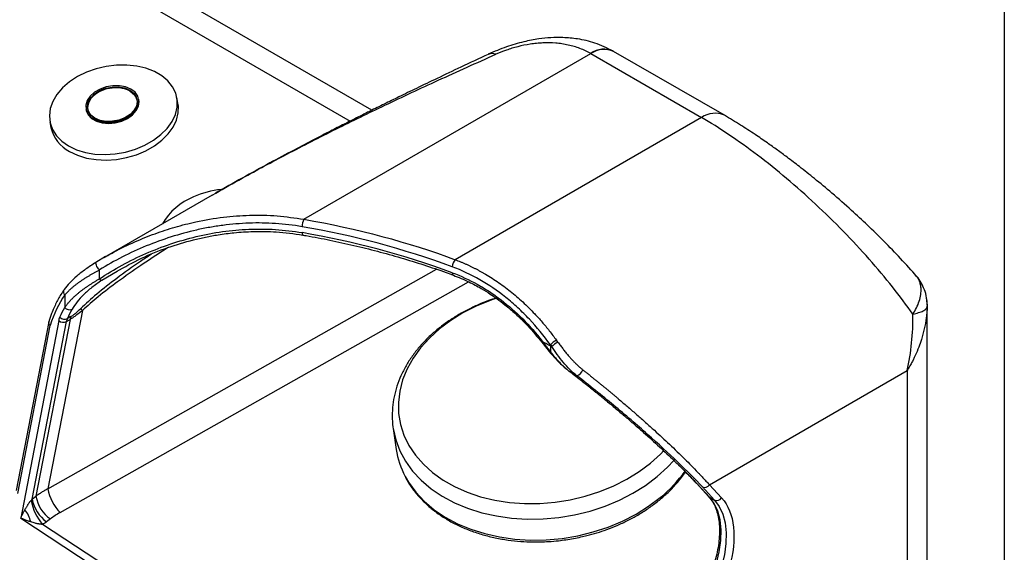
# Model space of a CAD drawing. Header units: millimetres. Extents: x 32 to 1494, y 32 to 1048.
# Tile 26 of 27: x 1149 to 1365, y 767 to 884. Entities that reach past the tile are written whole.
import ezdxf

# ---------------------------------------------------------------- set-up
doc = ezdxf.new("R2010")
doc.units = ezdxf.units.MM
doc.header["$LTSCALE"] = 5
doc.layers.add('TEXT', color=140, linetype='Continuous', lineweight=25)

msp = doc.modelspace()

# ---------------------------------------------------------------- linework, layer by layer
for p, q in [((1226.398144, 864.36281), (1097.941987, 938.518971)), ((1091.555643, 937.06477), (1221.63169, 861.973466)), ((1211.431285, 840.412689), (1274.44843, 876.791712)), ((1274.44843, 876.791712), (1274.469981, 876.779299)), ((1274.469981, 876.779299), (1298.779896, 862.745484)), ((1303.779489, 863.240565), (1279.469575, 877.27438)), ((1173.241339, 868.624446), (1174.323951, 867.654362)), ((1183.815695, 865.919519), (1183.579947, 867.144588)), ((1175.221475, 866.657087), (1175.19374, 866.801213)), ((1163.60634, 864.571378), (1163.634075, 864.427252)), ((1298.779896, 862.745484), (1244.698013, 831.524678)), ((1155.691629, 861.777866), (1155.927376, 860.552797)), ((1191.327067, 845.713193), (1167.58847, 832.009193)), ((1191.339037, 845.691941), (1192.098136, 846.123498)), ((1167.929552, 832.204869), (1165.81189, 830.916076)), ((1167.606441, 831.97787), (1167.924642, 832.159917)), ((1155.265657, 781.206393), (1240.559215, 829.428174)), ((1166.554342, 827.315612), (1166.554342, 829.267172)), ((1167.13339, 826.995233), (1170.450239, 829.021463)), ((1157.928182, 775.990438), (1247.603426, 826.689461)), ((1345.981001, 827.831116), (1345.870944, 827.951019)), ((1158.96849, 823.774294), (1158.96849, 821.031099)), ((1348.179507, 822.826283), (1348.215243, 822.404031)), ((1348.214496, 821.658941), (1348.279969, 821.35815)), ((1348.215243, 822.404031), (1348.318891, 821.179341)), ((1348.289673, 821.637966), (1348.231473, 822.831345)), ((1162.819438, 820.351606), (1155.265657, 781.206393)), ((1348.334446, 760.625195), (1348.334446, 821.35995)), ((1155.441859, 817.885257), (1148.297496, 780.861731)), ((1157.651945, 818.13495), (1149.284374, 774.772508)), ((1151.803237, 778.934017), (1159.332444, 817.951885)), ((1160.12511, 818.409481), (1152.62958, 779.566139)), ((1159.332444, 817.951885), (1160.12511, 818.409481)), ((1160.317947, 819.037437), (1159.525282, 818.579841)), ((1148.627231, 780.144519), (1155.757191, 817.093406)), ((1263.698777, 813.391077), (1265.62061, 811.026518)), ((1265.574423, 812.851437), (1265.574423, 812.604101)), ((1265.574423, 812.851437), (1265.880464, 812.427427)), ((1265.880464, 812.427427), (1265.574423, 812.604101)), ((1271.424894, 806.019667), (1269.782682, 806.967696)), ((1300.49218, 782.086519), (1343.941048, 807.169016)), ((1343.941048, 807.169016), (1343.941048, 754.502134)), ((1231.061722, 794.452568), (1231.735493, 789.846834)), ((1297.634841, 782.410895), (1297.597288, 782.454254)), ((1297.634841, 782.410895), (1300.330333, 779.521638)), ((1297.817208, 782.266215), (1300.512699, 779.376958)), ((1298.948579, 781.613088), (1301.64407, 778.723831)), ((1303.187672, 779.197262), (1300.49218, 782.086519)), ((1151.803237, 778.934017), (1152.62958, 779.566139)), ((1300.318875, 779.503768), (1300.404678, 779.400356)), ((1300.512699, 779.376958), (1301.64407, 778.723831)), ((1149.284374, 774.772508), (1176.463708, 756.884864)), ((1155.802491, 774.591021), (1154.976147, 773.9589)), ((1177.192334, 758.194334), (1154.090587, 773.398379))]:
    msp.add_line(p, q)
at = {"flags": 128}
for points in [[(1159.789859, 856.50335), (1161.528038, 855.676579), (1163.476203, 855.077326), (1165.583898, 854.72111), (1167.796534, 854.617159), (1170.056807, 854.768164), (1172.306175, 855.170214), (1174.486382, 855.812896), (1176.54096, 856.679566), (1178.416699, 857.747776), (1180.065016, 858.989861), (1181.443222, 860.373652), (1182.515622, 861.863309), (1183.254441, 863.420251), (1183.640543, 865.004153), (1183.66393, 866.573994), (1183.323996, 868.089115), (1182.629544, 869.510276), (1181.59856, 870.800669), (1180.257747, 871.926874), (1178.641831, 872.859723), (1176.792663, 873.575054), (1174.758136, 874.054343), (1172.590942, 874.285175), (1170.347212, 874.261572), (1168.085056, 873.984145), (1165.863063, 873.460079), (1163.738782, 872.702948), (1161.767231, 871.732361), (1159.99947, 870.573455), (1158.481286, 869.256245), (1157.251997, 867.814847), (1156.343441, 866.286593), (1155.779151, 864.711062), (1155.57374, 863.12906), (1155.732529, 861.581561), (1156.251405, 860.108644), (1157.116929, 858.748456), (1158.306685, 857.536226), (1159.789859, 856.50335)], [(1173.490954, 868.992737), (1172.324914, 869.487805), (1170.975093, 869.74401), (1169.526306, 869.745254), (1168.069584, 869.491458), (1166.696461, 868.99857), (1165.493213, 868.29756), (1164.535446, 867.432475), (1163.883339, 866.45767), (1163.577866, 865.434397), (1163.638222, 864.426952), (1164.060615, 863.498636), (1164.818503, 862.707779), (1165.864266, 862.104073), (1167.132194, 861.725451), (1168.54262, 861.595704), (1170.006921, 861.722983), (1171.433089, 862.099292), (1172.731513, 862.700986), (1173.820608, 863.490257), (1174.631943, 864.417514), (1175.114539, 865.424493), (1175.238071, 866.447922), (1174.994778, 867.423495), (1174.399947, 868.289914), (1173.490954, 868.992737)], [(1173.213604, 868.768572), (1174.09023, 868.082465), (1174.647227, 867.233064), (1174.846637, 866.278253), (1174.674871, 865.283101), (1174.143633, 864.315426), (1173.289127, 863.441173), (1172.169587, 862.719922), (1170.861307, 862.200825), (1169.453443, 861.919256), (1168.041941, 861.894405), (1166.72299, 862.127965), (1165.586476, 862.604019), (1164.709851, 863.290126), (1164.152853, 864.139527), (1163.953443, 865.094338), (1164.12521, 866.08949), (1164.656447, 867.057165), (1165.510953, 867.931418), (1166.630493, 868.652669), (1167.938774, 869.171767), (1169.346637, 869.453335), (1170.75814, 869.478186), (1172.07709, 869.244626), (1173.213604, 868.768572)], [(1173.241339, 868.624446), (1172.104825, 869.1005), (1170.785875, 869.33406), (1169.374372, 869.309209), (1167.966509, 869.027641), (1166.658228, 868.508543), (1165.538688, 867.787292), (1164.684182, 866.91304), (1164.152945, 865.945365), (1163.981178, 864.950213), (1164.026868, 864.50284)], [(1160.025607, 855.278281), (1161.763785, 854.45151), (1163.71195, 853.852257), (1165.819645, 853.496041), (1168.032282, 853.39209), (1170.292554, 853.543095), (1172.541923, 853.945145), (1174.722129, 854.587827), (1176.776708, 855.454497), (1178.652447, 856.522707), (1180.300764, 857.764793), (1181.67897, 859.148583), (1182.75137, 860.63824), (1183.490188, 862.195182), (1183.876291, 863.779084), (1183.899678, 865.348925), (1183.815695, 865.919519)], [(1163.634075, 864.427252), (1163.665957, 864.282827), (1164.08835, 863.354511), (1164.846238, 862.563654), (1165.892001, 861.959947), (1167.159929, 861.581326), (1168.570355, 861.451578), (1170.034656, 861.578857), (1171.460824, 861.955166), (1172.759248, 862.55686), (1173.848343, 863.346132), (1174.659678, 864.273388), (1175.142274, 865.280367), (1175.265806, 866.303796), (1175.221475, 866.657087)], [(1166.554342, 829.267172), (1166.367324, 829.497313), (1166.189249, 829.760419), (1166.032831, 830.037704), (1165.90924, 830.309369), (1165.827299, 830.556018), (1165.79286, 830.760038), (1165.808382, 830.906862), (1165.872756, 830.986006)], [(1253.766325, 823.062247), (1252.327478, 822.567385), (1249.273389, 821.316594), (1246.384817, 819.849602), (1243.693408, 818.182483), (1241.228651, 816.3335), (1239.01755, 814.322913), (1237.084329, 812.17275), (1235.450171, 809.906568), (1234.132978, 807.549195), (1233.147183, 805.126461), (1232.503586, 802.664909), (1232.209239, 800.191507), (1232.267366, 797.733356), (1232.67733, 795.317388), (1233.434641, 792.970071), (1234.531, 790.717124), (1235.954395, 788.583231), (1237.689232, 786.591771), (1239.716504, 784.764562), (1242.013999, 783.121625), (1244.556545, 781.680959), (1247.316286, 780.458349), (1250.262985, 779.467189), (1253.364358, 778.71834), (1256.586426, 778.220006), (1259.893886, 777.977646), (1263.250502, 777.993916), (1266.619498, 778.268638), (1269.963962, 778.798802), (1273.247252, 779.578599), (1276.433395, 780.599486), (1279.487483, 781.850277), (1282.376055, 783.317268), (1285.067464, 784.984388), (1287.532221, 786.83337), (1287.532221, 786.83337)], [(1263.711471, 813.380621), (1263.694244, 813.398966), (1263.69676, 813.45136), (1263.736113, 813.530229), (1263.81077, 813.632504)], [(1231.061722, 794.452568), (1231.068646, 794.405673), (1231.112111, 794.128943)], [(1231.112111, 794.128943), (1231.619709, 791.930219), (1232.52147, 789.53367), (1233.76437, 787.241432), (1235.335235, 785.077803), (1237.217411, 783.065716), (1239.390949, 781.226503), (1241.832807, 779.579657), (1244.517102, 778.142637), (1247.41538, 776.930674), (1250.496917, 775.956617), (1253.72905, 775.23079), (1257.077516, 774.760887), (1260.50682, 774.55189), (1263.980613, 774.606014), (1267.462069, 774.922685), (1270.914286, 775.498546), (1274.300668, 776.327493), (1277.58532, 777.400739), (1280.733422, 778.706907), (1283.711605, 780.232153), (1286.4883, 781.960306), (1289.034071, 783.87305)], [(1287.532221, 786.83337), (1289.743323, 788.843957), (1290.478353, 789.609497)], [(1289.034071, 783.87305), (1291.321934, 785.950107), (1292.721416, 787.449268)], [(1233.692904, 783.919871), (1234.438141, 782.635698), (1236.009005, 780.472069), (1237.891181, 778.459983), (1240.064719, 776.620769), (1242.506578, 774.973923), (1245.190873, 773.536903), (1248.08915, 772.32494), (1251.170688, 771.350883), (1254.40282, 770.625056), (1257.751286, 770.155154), (1261.180591, 769.946156), (1264.654383, 770.00028), (1268.13584, 770.316951), (1271.588056, 770.892812), (1274.974439, 771.721759), (1278.25909, 772.795005), (1281.407193, 774.101174), (1284.385376, 775.626419), (1287.16207, 777.354572), (1289.707841, 779.267316)], [(1297.817208, 782.266215), (1297.665024, 782.380288), (1297.634841, 782.410895)], [(1291.701641, 748.909788), (1293.632743, 750.637581), (1295.469496, 752.619763), (1297.175064, 754.816583), (1298.715242, 757.183984), (1300.059142, 759.674488), (1301.179813, 762.23815), (1302.054781, 764.823555), (1302.666497, 767.378854), (1303.002694, 769.852802), (1303.056631, 772.195783), (1302.827224, 774.36081), (1302.319075, 776.304464), (1301.542375, 777.987766), (1300.512699, 779.376958)], [(1301.64407, 778.723831), (1302.673745, 777.33464), (1303.450446, 775.651338), (1303.958595, 773.707684), (1304.188001, 771.542656), (1304.134065, 769.199675), (1303.797868, 766.725728), (1303.186151, 764.170429), (1302.311184, 761.585023), (1301.190513, 759.021362), (1299.846612, 756.530857), (1298.306434, 754.163456), (1296.600867, 751.966636), (1294.764114, 749.984454), (1292.833012, 748.256661)], [(1300.512699, 779.376958), (1300.360515, 779.491031), (1300.333828, 779.517916)]]:
    msp.add_lwpolyline(points, dxfattribs=at)
for centre, radius, start, end in [((1277.347151, 873.01818), 4.758374, 63.93642895, 127.530459), ((1252.789754, 874.529265), 2.2697, 68.66553113, 112.43892957), ((1277.401798, 872.664065), 5.052792, 65.84324207, 125.46721638), ((1171.865321, 865.917152), 3.036917, 12.63604708, 63.05744565), ((1301.710811, 858.6327), 5.050273, 65.7501301, 125.47500789), ((1163.639868, 862.31591), 7.911453, 192.87681831, 242.81667442), ((1192.351614, 832.462352), 13.82076, 111.67477647, 149.83957984), ((1195.580953, 826.499552), 20.570191, 96.39509398, 113.9000836), ((1215.194749, 838.758231), 4.111069, 156.26921608, 179.83887585), ((1211.65891, 837.339099), 0.588476, 167.81307396, 222.06837602), ((1179.563754, 654.701502), 186.747536, 69.79998578, 80.28289098), ((1179.563754, 653.395037), 186.747536, 69.79998578, 80.28289098), ((1246.365537, 829.913589), 2.318673, 135.9861433, 178.78521614), ((1244.561919, 828.559278), 0.523598, 169.32361797, 239.4584498), ((1167.149973, 827.708676), 0.713636, 213.42129872, 268.66849481), ((1159.657052, 824.449661), 0.964488, 148.65249016, 224.44572095), ((1160.021839, 821.873401), 1.348709, 218.64726964, 294.22840035), ((1179.061931, 809.938102), 21.362592, 149.9253574, 156.13852861), ((1149.567213, 807.26316), 18.626027, 44.64375562, 46.41136128), ((1158.637902, 819.380977), 1.588929, 231.64613151, 295.91985645), ((1158.936265, 819.863505), 1.412351, 222.26490062, 294.64829805), ((1162.188126, 817.418526), 2.905063, 156.43710074, 169.42068558), ((1162.980791, 817.876122), 2.905063, 156.43710074, 169.42068558), ((1270.17687, 808.206241), 6.539141, 120.01599981, 134.73513713), ((1270.692482, 807.420442), 6.944453, 120.00925722, 133.86248097), ((1198.959261, 764.495764), 83.99034, 35.63816848, 36.00366185), ((1273.6963, 812.567897), 8.121957, 179.74460535, 190.13879548), ((1265.834995, 810.956741), 0.225438, 126.41350841, 161.97582834), ((1269.786837, 807.035612), 0.068043, 182.25533573, 266.49872738), ((1270.265603, 808.445061), 2.688214, 295.54689179, 335.67428482), ((1249.772456, 792.516933), 18.233526, 188.42061491, 208.13154603), ((1270.987158, 802.246213), 29.639394, 309.16936789, 324.64952546), ((1165.076991, 782.927134), 9.961086, 189.94753937, 224.13724875), ((1299.445645, 782.745564), 1.236761, 246.30237288, 327.7997368), ((1162.278961, 780.549195), 10.87123, 189.97602822, 221.13034607), ((1159.268612, 780.195774), 7.571252, 189.59315965, 235.46270674), ((1160.094955, 780.827895), 7.571252, 189.59315965, 235.46270674), ((1302.141137, 779.856307), 1.236761, 246.30237288, 327.7997368), ((1144.783559, 772.377227), 6.885541, 13.16477402, 37.94160787)]:
    msp.add_arc(centre, radius, start, end)
for points, knots in [([(1279.439458, 877.29172), (1278.098436, 877.957956), (1275.628043, 879.185279), (1271.798463, 880.049159), (1268.546969, 880.352861), (1265.691981, 880.310231), (1262.832809, 880.020851), (1259.539805, 879.387229), (1256.47949, 878.476378), (1253.879142, 877.50274), (1252.59462, 876.927714), (1251.933143, 876.631599)], [0, 0, 0, 0, 0.1634122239, 0.3010334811, 0.4149180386, 0.5053083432, 0.5962408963, 0.7104119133, 0.8463321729, 0.9208671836, 1, 1, 1, 1]), ([(1274.44843, 876.791712), (1274.075777, 877.006041), (1273.689138, 877.208172), (1272.891437, 877.584921), (1272.484814, 877.757517), (1271.242012, 878.2297), (1270.383113, 878.483907), (1269.046971, 878.776867), (1268.591471, 878.860019), (1267.674365, 878.994975), (1267.213977, 879.046778), (1265.826906, 879.157814), (1264.894384, 879.172896), (1263.481151, 879.113187), (1263.006593, 879.079259), (1262.071419, 878.986678), (1261.608473, 878.927996), (1260.232788, 878.718141), (1259.333128, 878.533361), (1258.008246, 878.198161), (1257.572832, 878.077132), (1256.727196, 877.822493), (1256.314912, 877.688372), (1255.107974, 877.26842), (1254.343079, 876.965201), (1253.615497, 876.643429)], [0, 0, 0, 0, 0.0625, 0.0625, 0.125, 0.125, 0.25, 0.25, 0.3125, 0.3125, 0.375, 0.375, 0.5, 0.5, 0.5625, 0.5625, 0.625, 0.625, 0.75, 0.75, 0.8125, 0.8125, 0.875, 0.875, 1, 1, 1, 1]), ([(1251.923369, 876.627099), (1249.928775, 875.695822), (1246.190233, 873.950296), (1240.935666, 871.453189), (1236.39413, 869.269539), (1232.534644, 867.392288), (1229.14735, 865.728347), (1226.317999, 864.32553), (1224.017204, 863.175483), (1222.11949, 862.221196), (1219.93624, 861.116953), (1217.096921, 859.668931), (1213.411284, 857.766405), (1208.985445, 855.449192), (1203.737412, 852.646242), (1198.006091, 849.518459), (1194.036795, 847.254887), (1192.086934, 846.142939)], [0, 0, 0, 0, 0.1004492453, 0.188275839, 0.2640685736, 0.3283840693, 0.3817320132, 0.4336731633, 0.4698995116, 0.4966846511, 0.528324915, 0.5787484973, 0.6382053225, 0.7116632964, 0.8003415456, 0.9019205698, 1, 1, 1, 1]), ([(1192.098136, 846.123498), (1194.040348, 847.237815), (1199.225505, 850.212727), (1208.037285, 854.901571), (1218.476094, 860.234783), (1229.556787, 865.631437), (1241.262979, 871.12377), (1249.38919, 874.754925), (1253.615497, 876.643429)], [0, 0, 0, 0, 0.0953737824, 0.2546210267, 0.4301543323, 0.6042326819, 0.7941680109, 1, 1, 1, 1]), ([(1164.033493, 865.342444), (1164.045468, 865.473234), (1164.080896, 865.860167), (1164.479721, 866.720241), (1165.439912, 867.841325), (1166.901553, 868.688104), (1168.25841, 869.134478), (1169.3747, 869.336661), (1170.489036, 869.375277), (1171.870298, 869.236777), (1172.701201, 868.865681), (1173.241339, 868.624446)], [0, 0, 0, 0, 0.0458935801, 0.1357733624, 0.3027376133, 0.4697018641, 0.5595816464, 0.6513688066, 0.7431559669, 0.8330357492, 1, 1, 1, 1]), ([(1174.790636, 866.636713), (1174.827284, 866.470403), (1174.919302, 866.05282), (1174.802959, 865.352557), (1174.392818, 864.365155), (1173.409864, 863.242656), (1171.954774, 862.396284), (1170.596984, 861.949852), (1169.480893, 861.747682), (1168.366504, 861.709062), (1166.985258, 861.847563), (1166.154351, 862.218659), (1165.614211, 862.459894)], [0, 0, 0, 0, 0.0548967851, 0.1378386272, 0.2190569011, 0.3699311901, 0.520805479, 0.6020237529, 0.684965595, 0.7679074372, 0.849125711, 1, 1, 1, 1]), ([(1165.614211, 862.459894), (1165.181022, 862.784317), (1164.514639, 863.283383), (1164.106313, 864.068677), (1164.059058, 864.449403), (1164.042817, 864.580255)], [0, 0, 0, 0, 0.5493841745, 0.8451273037, 1, 1, 1, 1]), ([(1345.169253, 819.563914), (1343.81313, 821.510893), (1342.321495, 823.510942), (1339.107237, 827.563509), (1337.384665, 829.61596), (1333.754949, 833.718013), (1331.847849, 835.767565), (1327.900444, 839.808612), (1325.860185, 841.800058), (1321.701416, 845.671252), (1319.582955, 847.550953), (1315.32484, 851.148021), (1313.185237, 852.865345), (1308.942472, 856.091398), (1306.83936, 857.600088), (1302.726226, 860.36823), (1300.716264, 861.627643), (1298.779896, 862.745484)], [0, 0, 0, 0, 0.125, 0.125, 0.25, 0.25, 0.375, 0.375, 0.5, 0.5, 0.625, 0.625, 0.75, 0.75, 0.875, 0.875, 1, 1, 1, 1]), ([(1346.003333, 827.850855), (1344.849237, 829.158583), (1342.634108, 831.66859), (1338.95936, 835.466761), (1335.344731, 839.0016), (1331.529597, 842.540621), (1327.62809, 845.975022), (1323.773121, 849.19108), (1320.470171, 851.819755), (1317.749889, 853.897281), (1315.403136, 855.628064), (1313.053509, 857.304932), (1310.346243, 859.159127), (1307.153643, 861.24089), (1304.965138, 862.537961), (1303.786792, 863.236337)], [0, 0, 0, 0, 0.1098630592, 0.2108671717, 0.3030817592, 0.3866950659, 0.4852210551, 0.56959597, 0.6404509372, 0.6983054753, 0.7436258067, 0.7904224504, 0.8487417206, 0.9185587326, 1, 1, 1, 1]), ([(1167.924642, 832.159917), (1168.551694, 832.526012), (1170.622519, 833.735034), (1174.248465, 835.44947), (1178.711223, 837.265701), (1183.186874, 838.731857), (1188.191375, 840.010222), (1193.648597, 840.942182), (1199.636767, 841.386643), (1205.539197, 841.292574), (1209.498157, 840.701369), (1211.431285, 840.412689)], [0, 0, 0, 0, 0.0486180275, 0.1605599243, 0.2673238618, 0.3698020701, 0.4739167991, 0.6107010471, 0.7369918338, 0.871575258, 1, 1, 1, 1]), ([(1211.083696, 838.769792), (1209.130407, 839.111042), (1207.184177, 839.339841), (1203.30328, 839.594917), (1201.368596, 839.621112), (1197.509206, 839.48532), (1195.584504, 839.323292), (1192.704462, 838.945442), (1191.745623, 838.796982), (1189.830296, 838.455614), (1188.872288, 838.26236), (1184.105371, 837.189519), (1180.421889, 836.008293), (1175.078837, 833.806175), (1173.328546, 832.999719), (1169.891921, 831.242763), (1168.205525, 830.2923), (1166.554342, 829.267172)], [0, 0, 0, 0, 0.125, 0.125, 0.25, 0.25, 0.375, 0.375, 0.4375, 0.4375, 0.5, 0.5, 0.75, 0.75, 0.875, 0.875, 1, 1, 1, 1]), ([(1166.554342, 827.315612), (1168.170609, 828.392865), (1169.845888, 829.401641), (1173.263065, 831.260289), (1175.006847, 832.111963), (1180.337121, 834.436687), (1184.020901, 835.682548), (1189.7492, 837.047835), (1191.669569, 837.412353), (1195.517624, 837.954185), (1197.447607, 838.132059), (1201.32008, 838.293156), (1203.262563, 838.276426), (1207.161727, 838.033135), (1209.118426, 837.80667), (1211.083696, 837.463327)], [0, 0, 0, 0, 0.125, 0.125, 0.25, 0.25, 0.5, 0.5, 0.625, 0.625, 0.75, 0.75, 0.875, 0.875, 1, 1, 1, 1]), ([(1170.28176, 828.944978), (1172.101562, 829.946473), (1175.714593, 831.934839), (1181.442327, 834.226296), (1186.186852, 835.661686), (1189.892259, 836.512725), (1192.860971, 837.057835), (1196.355805, 837.515685), (1200.613586, 837.784545), (1205.672333, 837.730606), (1209.28447, 837.219049), (1211.225411, 836.944169)], [0, 0, 0, 0, 0.14963158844, 0.29707823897, 0.43458874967, 0.49901966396, 0.56481183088, 0.64694186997, 0.74647628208, 0.86377190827, 1, 1, 1, 1]), ([(1211.221049, 836.936702), (1211.467307, 836.89632), (1213.481747, 836.565987), (1217.224143, 835.819759), (1222.448505, 834.684704), (1227.630079, 833.39494), (1232.756834, 831.970825), (1237.793428, 830.399279), (1241.6367, 829.106476), (1243.749566, 828.297372), (1244.263836, 828.100437)], [0, 0, 0, 0, 0.021007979, 0.1718499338, 0.3247092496, 0.4791692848, 0.6349105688, 0.7916846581, 0.9492962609, 1, 1, 1, 1]), ([(1177.91714, 832.69412), (1177.132893, 832.18057), (1174.581517, 830.509846), (1170.579691, 827.612447), (1166.138091, 824.179549), (1163.585085, 821.8342), (1162.40941, 820.754152)], [0, 0, 0, 0, 0.1455444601, 0.4734971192, 0.7575420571, 1, 1, 1, 1]), ([(1181.770707, 834.240076), (1181.696973, 834.194751), (1179.641768, 832.931392), (1175.888008, 830.439685), (1170.787684, 826.872601), (1166.467853, 823.596371), (1163.96493, 821.370364), (1162.819438, 820.351606)], [0, 0, 0, 0, 0.01130498, 0.3151098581, 0.58003279, 0.807797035, 1, 1, 1, 1]), ([(1165.81189, 830.916076), (1165.022724, 830.413066), (1163.442319, 829.405725), (1161.549263, 827.924759), (1159.984573, 826.44821), (1159.217231, 825.450533), (1158.833416, 824.951508)], [0, 0, 0, 0, 0.2508114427, 0.5022816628, 0.7510479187, 1, 1, 1, 1]), ([(1244.698013, 831.524678), (1244.892115, 831.450623), (1245.280078, 831.302604), (1245.859111, 831.068989), (1246.435431, 830.827138), (1247.008773, 830.576267), (1247.579096, 830.316662), (1248.146299, 830.048324), (1248.710295, 829.771334), (1249.270996, 829.485751), (1249.828312, 829.191643), (1250.382162, 828.889074), (1251.757933, 828.111656), (1253.927013, 826.750199), (1256.791906, 824.631396), (1259.548138, 822.260931), (1261.573043, 820.254483), (1262.963399, 818.746716), (1263.767046, 817.836813), (1264.564834, 816.894008), (1265.355357, 815.917781), (1266.139382, 814.909776), (1266.649134, 814.217065), (1266.905718, 813.86839)], [0, 0, 0, 0, 0.0228476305, 0.0456669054, 0.0684584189, 0.0912227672, 0.1139605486, 0.1366723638, 0.1593588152, 0.1820205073, 0.2046580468, 0.2272720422, 0.2498631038, 0.3741039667, 0.4993039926, 0.6231091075, 0.7497662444, 0.7900506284, 0.8309006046, 0.8723184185, 0.9143062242, 0.9568660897, 1, 1, 1, 1]), ([(1166.554342, 829.267172), (1166.461279, 829.216324), (1166.27429, 829.114158), (1165.996386, 828.960707), (1165.719038, 828.806193), (1165.442722, 828.650615), (1165.167574, 828.493924), (1164.893819, 828.336078), (1164.621654, 828.17703), (1164.351275, 828.01673), (1164.082877, 827.855127), (1163.816648, 827.692165), (1163.552773, 827.527785), (1163.291433, 827.361928), (1163.032802, 827.194531), (1162.777054, 827.025528), (1162.524354, 826.854851), (1162.274864, 826.682431), (1161.940675, 826.445846), (1161.529469, 826.143227), (1161.053164, 825.772313), (1160.59498, 825.392736), (1160.155722, 825.003728), (1159.736915, 824.604399), (1159.336785, 824.19423), (1159.092134, 823.915275), (1158.96849, 823.774294)], [0, 0, 0, 0, 0.0271130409, 0.0544777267, 0.0821028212, 0.1099968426, 0.1381680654, 0.1666245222, 0.1953740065, 0.2244240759, 0.2537820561, 0.2834550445, 0.3134499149, 0.3437733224, 0.374431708, 0.4054313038, 0.4367781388, 0.4684780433, 0.5005366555, 0.5673785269, 0.6356584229, 0.705418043, 0.7766964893, 0.8495304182, 0.9239541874, 1, 1, 1, 1]), ([(1265.574423, 812.851437), (1264.134127, 814.844137), (1262.601063, 816.70957), (1260.153407, 819.314333), (1259.312764, 820.150251), (1258.012832, 821.354259), (1257.573021, 821.747276), (1256.680027, 822.516347), (1256.225971, 822.893058), (1253.939484, 824.71902), (1252.049213, 826.005187), (1248.14367, 828.239466), (1246.128366, 829.18757), (1244.047385, 829.962746)], [0, 0, 0, 0, 0.25, 0.25, 0.375, 0.375, 0.4375, 0.4375, 0.5, 0.5, 0.75, 0.75, 1, 1, 1, 1]), ([(1244.047385, 828.65628), (1245.926405, 827.956336), (1247.756828, 827.109341), (1250.431884, 825.619393), (1251.311795, 825.086057), (1253.048273, 823.944852), (1253.906542, 823.335363), (1256.410159, 821.421562), (1257.996465, 820.025262), (1261.016459, 817.002139), (1262.450149, 815.375273), (1263.81077, 813.632504)], [0, 0, 0, 0, 0.25, 0.25, 0.375, 0.375, 0.5, 0.5, 0.75, 0.75, 1, 1, 1, 1]), ([(1244.279951, 828.113543), (1245.430177, 827.648884), (1247.504069, 826.811089), (1250.192216, 825.359074), (1252.215864, 824.104652), (1253.948734, 822.907826), (1255.801735, 821.502006), (1258.099223, 819.533702), (1260.856956, 816.836253), (1262.692567, 814.610918), (1263.698777, 813.391077)], [0, 0, 0, 0, 0.1582050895, 0.2852486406, 0.3818838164, 0.4528395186, 0.543311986, 0.6642359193, 0.8159473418, 1, 1, 1, 1]), ([(1158.96849, 821.031099), (1159.036396, 821.127719), (1159.171438, 821.319863), (1159.385749, 821.603907), (1159.607236, 821.883037), (1159.836777, 822.157278), (1160.074103, 822.42689), (1160.319225, 822.692077), (1160.572064, 822.953064), (1160.83254, 823.21007), (1161.100552, 823.463321), (1161.375984, 823.713043), (1161.658701, 823.959465), (1162.002423, 824.248065), (1162.412196, 824.576836), (1162.894294, 824.943898), (1163.388851, 825.302701), (1163.894738, 825.653839), (1164.410776, 825.997893), (1164.935583, 826.3354), (1165.468112, 826.666896), (1166.005715, 826.992773), (1166.372602, 827.208667), (1166.554342, 827.315612)], [0, 0, 0, 0, 0.04420636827, 0.08791182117, 0.13112364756, 0.17384938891, 0.21609684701, 0.25787409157, 0.29918946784, 0.34005160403, 0.38046941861, 0.42045212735, 0.46000925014, 0.49915061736, 0.55972123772, 0.61894493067, 0.6768668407, 0.7335352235, 0.78900160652, 0.84332093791, 0.89655171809, 0.94875610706, 1, 1, 1, 1]), ([(1167.13339, 826.995233), (1166.320528, 826.459087), (1165.587543, 825.938179), (1164.581762, 825.152602), (1164.261697, 824.889629), (1163.653921, 824.362077), (1163.369229, 824.100205), (1162.564915, 823.315357), (1162.0947, 822.792947), (1161.25959, 821.732281), (1160.894576, 821.193389), (1160.575315, 820.64349)], [0, 0, 0, 0, 0.25, 0.25, 0.375, 0.375, 0.5, 0.5, 0.75, 0.75, 1, 1, 1, 1]), ([(1345.169253, 819.563914), (1345.450558, 820.018211), (1346.027323, 820.949665), (1346.616681, 822.406152), (1346.965987, 823.876358), (1347.010687, 825.16914), (1346.843545, 826.194039), (1346.556548, 826.969687), (1346.28931, 827.51423), (1346.047255, 827.763019), (1345.981001, 827.831116)], [0, 0, 0, 0, 0.14928588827, 0.30608425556, 0.46832371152, 0.63342718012, 0.75721603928, 0.85761927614, 0.96102821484, 1, 1, 1, 1]), ([(1348.24308, 822.406369), (1348.227538, 822.66132), (1348.17472, 823.527715), (1347.756963, 824.911179), (1347.013875, 826.465421), (1346.374148, 827.478335), (1345.934841, 827.920076), (1345.887729, 827.96745)], [0, 0, 0, 0, 0.1245437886, 0.423233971, 0.6959756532, 0.9673957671, 1, 1, 1, 1]), ([(1158.860489, 824.933757), (1158.666222, 824.674041), (1158.003685, 823.788293), (1157.068531, 822.055096), (1156.117031, 819.97316), (1155.661874, 818.512295), (1155.467396, 817.888101)], [0, 0, 0, 0, 0.13113022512, 0.44721255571, 0.76380669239, 1, 1, 1, 1]), ([(1253.659312, 823.093724), (1253.112657, 822.914831), (1251.779683, 822.478616), (1249.701142, 821.632605), (1247.412742, 820.557296), (1245.159415, 819.31233), (1242.977328, 817.908466), (1240.900504, 816.351287), (1238.957319, 814.649698), (1237.172997, 812.813204), (1235.570062, 810.852492), (1234.16897, 808.779227), (1232.988665, 806.606137), (1232.04598, 804.346823), (1231.359069, 802.016248), (1230.935521, 799.628568), (1230.818733, 797.205075), (1230.890282, 795.347547), (1231.102037, 794.324138), (1231.148566, 794.09926)], [0, 0, 0, 0, 0.0383742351, 0.0935723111, 0.1510672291, 0.2103179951, 0.270900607, 0.3325208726, 0.3949627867, 0.4580717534, 0.5217338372, 0.5858676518, 0.6504231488, 0.7153871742, 0.7807941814, 0.8467387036, 0.9133847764, 0.980967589, 1, 1, 1, 1]), ([(1162.819438, 820.351606), (1162.382051, 819.997908), (1161.940443, 819.648808), (1161.257033, 819.14591), (1161.024005, 818.980963), (1160.569159, 818.677088), (1160.34519, 818.536531), (1160.12511, 818.409481)], [0, 0, 0, 0, 0.5, 0.5, 0.75, 0.75, 1, 1, 1, 1]), ([(1160.317947, 819.037437), (1160.483008, 819.132724), (1160.652915, 819.245398), (1161.001227, 819.500149), (1161.181317, 819.643716), (1161.71321, 820.092585), (1162.061945, 820.418102), (1162.40941, 820.754152)], [0, 0, 0, 0, 0.25, 0.25, 0.5, 0.5, 1, 1, 1, 1]), ([(1348.318891, 821.179341), (1348.311988, 821.013085), (1348.298042, 820.677158), (1348.263828, 820.168098), (1348.219059, 819.648993), (1348.162258, 819.120031), (1348.093173, 818.581436), (1348.01122, 818.033447), (1347.915913, 817.476321), (1347.806748, 816.910334), (1347.683236, 816.335782), (1347.544899, 815.752979), (1347.391272, 815.162262), (1347.221904, 814.563981), (1346.928304, 813.605883), (1346.44723, 812.234824), (1345.873632, 810.87054), (1345.372002, 809.80298), (1344.987783, 809.034499), (1344.509493, 808.137036), (1344.139353, 807.506715), (1343.941048, 807.169016)], [0, 0, 0, 0, 0.03422208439, 0.06914737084, 0.10477623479, 0.14110902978, 0.17814608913, 0.21588772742, 0.25433424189, 0.29348591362, 0.33334300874, 0.37390577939, 0.41517446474, 0.4571492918, 0.49983047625, 0.61779802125, 0.74992656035, 0.79679297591, 0.85409430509, 0.92183014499, 1, 1, 1, 1]), ([(1343.941048, 807.169016), (1344.367158, 809.15469), (1344.694786, 811.181918), (1345.119547, 815.313701), (1345.21756, 817.418673), (1345.169253, 819.563914)], [0, 0, 0, 0, 0.5, 0.5, 1, 1, 1, 1]), ([(1345.169253, 819.563914), (1345.628549, 819.661036), (1346.055458, 819.771267), (1346.813949, 820.013812), (1347.145333, 820.1461), (1347.690482, 820.425702), (1347.904146, 820.572967), (1348.204971, 820.873737), (1348.292166, 821.027187), (1348.318891, 821.179341)], [0, 0, 0, 0, 0.25, 0.25, 0.5, 0.5, 0.75, 0.75, 1, 1, 1, 1]), ([(1155.757191, 817.093406), (1155.661894, 817.195069), (1155.496669, 817.371332), (1155.404629, 817.657778), (1155.440399, 817.813828), (1155.457923, 817.890278)], [0, 0, 0, 0, 0.41008357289, 0.71099762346, 1, 1, 1, 1]), ([(1263.81077, 813.632504), (1263.915323, 813.488934), (1264.123368, 813.203251), (1264.437647, 812.778047), (1264.751923, 812.358544), (1265.066877, 811.945291), (1265.382324, 811.538371), (1265.595244, 811.271121), (1265.701173, 811.138162)], [0, 0, 0, 0, 0.1709097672, 0.3400839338, 0.507553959, 0.673347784, 0.83748966, 1, 1, 1, 1]), ([(1267.219284, 813.433953), (1267.313496, 813.303236), (1267.500576, 813.043666), (1267.784472, 812.659176), (1268.068273, 812.282022), (1268.352405, 811.912451), (1268.636833, 811.550541), (1268.921647, 811.196412), (1269.206905, 810.850167), (1269.492671, 810.511905), (1269.84425, 810.10652), (1270.262876, 809.641116), (1270.751012, 809.12506), (1271.239413, 808.636018), (1271.728742, 808.175009), (1272.218404, 807.740308), (1272.550631, 807.471059), (1272.715153, 807.337723)], [0, 0, 0, 0, 0.0588208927, 0.1168031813, 0.17396666, 0.2303319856, 0.2859207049, 0.3407552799, 0.3948591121, 0.4482565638, 0.5009729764, 0.5890706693, 0.6749909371, 0.7588806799, 0.84089771, 0.9212108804, 1, 1, 1, 1]), ([(1265.62061, 811.026518), (1266.256818, 810.29926), (1267.537231, 808.835602), (1268.999309, 807.608302), (1269.734912, 806.99082)], [0, 0, 0, 0, 0.4968777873, 1, 1, 1, 1]), ([(1265.701173, 811.138162), (1265.796932, 811.019917), (1265.987294, 810.784856), (1266.276244, 810.438717), (1266.565494, 810.100347), (1266.855399, 809.770248), (1267.145855, 809.448562), (1267.436871, 809.135525), (1267.728419, 808.831343), (1268.020474, 808.536228), (1268.312997, 808.250384), (1268.605956, 807.974027), (1268.899279, 807.707302), (1269.193, 807.450606), (1269.486738, 807.20339), (1269.684405, 807.045966), (1269.782682, 806.967696)], [0, 0, 0, 0, 0.0771235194, 0.1533155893, 0.2285886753, 0.3029557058, 0.3764300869, 0.4490257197, 0.5207570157, 0.5916389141, 0.6616868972, 0.730917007, 0.7993458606, 0.8669906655, 0.9338692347, 1, 1, 1, 1]), ([(1271.424894, 806.019667), (1270.875974, 806.455785), (1270.356546, 806.927936), (1269.360433, 807.925428), (1268.883867, 808.450972), (1267.963482, 809.544111), (1267.521717, 810.109636), (1266.676767, 811.255462), (1266.271774, 811.837998), (1265.880464, 812.427427)], [0, 0, 0, 0, 0.25, 0.25, 0.5, 0.5, 0.75, 0.75, 1, 1, 1, 1]), ([(1269.782682, 806.967696), (1269.967101, 806.825387), (1270.336215, 806.540556), (1270.887075, 806.113225), (1271.436352, 805.685466), (1271.983819, 805.257292), (1272.529536, 804.8287), (1273.073488, 804.399691), (1273.615678, 803.970264), (1274.156106, 803.54042), (1274.694772, 803.110158), (1275.231675, 802.679479), (1275.766816, 802.248383), (1276.300194, 801.816869), (1276.83181, 801.384939), (1277.361665, 800.952589), (1278.39033, 800.109609), (1279.898793, 798.860392), (1281.849524, 797.217145), (1283.752466, 795.585704), (1286.227607, 793.424822), (1289.174977, 790.776982), (1291.639448, 788.467305), (1293.22725, 786.934819), (1294.059283, 786.120503), (1294.864816, 785.320472), (1295.644052, 784.534601), (1296.396298, 783.763294), (1297.124129, 783.005062), (1297.585994, 782.512697), (1297.817208, 782.266215)], [0, 0, 0, 0, 0.0155292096, 0.0310817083, 0.0466603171, 0.0622678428, 0.0779070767, 0.093580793, 0.1092917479, 0.1250426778, 0.1408362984, 0.1566753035, 0.1725623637, 0.1885001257, 0.2044912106, 0.2205382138, 0.2366437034, 0.2986126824, 0.3609524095, 0.4238015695, 0.487295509, 0.6152915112, 0.7446275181, 0.7810533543, 0.8174624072, 0.8538759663, 0.8903153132, 0.9268016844, 0.9633562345, 1, 1, 1, 1]), ([(1272.715153, 807.337723), (1272.905005, 807.187083), (1273.286306, 806.884533), (1273.856936, 806.42926), (1274.429459, 805.970602), (1275.003468, 805.508655), (1275.578888, 805.043484), (1276.15555, 804.575169), (1276.733311, 804.103789), (1277.312017, 803.629431), (1277.891515, 803.152184), (1278.47165, 802.672143), (1279.052267, 802.189406), (1279.633207, 801.704076), (1280.214314, 801.216259), (1281.239801, 800.351213), (1282.712686, 799.095794), (1284.617453, 797.444392), (1286.531975, 795.753886), (1288.9483, 793.578505), (1291.888163, 790.856605), (1294.528387, 788.300379), (1296.561986, 786.260306), (1297.668117, 785.120357), (1298.50906, 784.236857), (1299.100999, 783.607129), (1299.780305, 782.873833), (1300.243839, 782.361177), (1300.49218, 782.086519)], [0, 0, 0, 0, 0.0161056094, 0.0323467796, 0.0487239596, 0.0652375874, 0.0818880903, 0.098675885, 0.1156013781, 0.1326649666, 0.1498670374, 0.1672079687, 0.1846881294, 0.2023078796, 0.2200675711, 0.2379675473, 0.297074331, 0.3585506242, 0.4224058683, 0.4886484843, 0.60936868, 0.7452697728, 0.8056835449, 0.8733793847, 0.8971097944, 0.9261234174, 0.9604201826, 1, 1, 1, 1]), ([(1298.948579, 781.613088), (1297.351072, 783.325432), (1295.526645, 785.168734), (1291.495193, 789.045285), (1289.288292, 791.078413), (1284.57845, 795.254857), (1282.075632, 797.398065), (1276.872087, 801.710631), (1274.171461, 803.879904), (1271.424894, 806.019667)], [0, 0, 0, 0, 0.25, 0.25, 0.5, 0.5, 0.75, 0.75, 1, 1, 1, 1]), ([(1268.998281, 770.016946), (1270.10368, 770.201002), (1271.656975, 770.459636), (1273.91235, 770.998876), (1275.813219, 771.527237), (1278.028991, 772.267936), (1280.288662, 773.161046), (1282.568264, 774.21964), (1284.813601, 775.436826), (1286.986385, 776.806595), (1289.053222, 778.321189), (1290.98935, 779.970415), (1292.759948, 781.748153), (1294.190902, 783.403795), (1294.934917, 784.497047), (1295.22802, 784.927731)], [0, 0, 0, 0, 0.1015957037, 0.1427610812, 0.2109915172, 0.2816778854, 0.3573337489, 0.4360925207, 0.517211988, 0.6001131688, 0.6844039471, 0.7698118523, 0.8561577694, 0.9433336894, 1, 1, 1, 1]), ([(1293.746013, 786.410778), (1294.010469, 786.153069), (1295.434859, 784.765014), (1296.628719, 783.488927), (1297.600925, 782.449762)], [0, 0, 0, 0, 0.1856621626, 1, 1, 1, 1]), ([(1233.782004, 783.705589), (1233.829196, 783.603343), (1234.20234, 782.794892), (1235.169138, 781.3771), (1236.664167, 779.472622), (1238.422297, 777.708751), (1240.391017, 776.087535), (1242.561137, 774.6254), (1244.909143, 773.332731), (1247.412488, 772.219305), (1250.044714, 771.292813), (1252.774611, 770.559133), (1255.560414, 770.021915), (1258.330442, 769.681608), (1260.936967, 769.528953), (1263.223748, 769.522762), (1265.3354, 769.615108), (1267.212156, 769.774306), (1268.465675, 769.944593), (1268.998281, 770.016946)], [0, 0, 0, 0, 0.0099452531, 0.0786363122, 0.1474261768, 0.2162751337, 0.2851330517, 0.353939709, 0.4226269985, 0.4911133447, 0.5592869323, 0.626965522, 0.6938079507, 0.7590553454, 0.8205409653, 0.8728360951, 0.9146507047, 0.9637360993, 1, 1, 1, 1]), ([(1155.265657, 781.206393), (1155.143225, 781.140757), (1154.90007, 781.010403), (1154.54486, 780.809429), (1154.199824, 780.606566), (1153.865372, 780.401615), (1153.541246, 780.195024), (1153.227516, 779.986945), (1152.923542, 779.778035), (1152.727066, 779.636409), (1152.62958, 779.566139)], [0, 0, 0, 0, 0.13141329, 0.260993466, 0.3887408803, 0.5146559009, 0.6387389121, 0.7609903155, 0.8814105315, 1, 1, 1, 1]), ([(1150.213757, 776.610858), (1150.266536, 776.705478), (1150.36749, 776.886466), (1150.520128, 777.149606), (1150.668149, 777.397068), (1150.810569, 777.627219), (1150.945405, 777.836728), (1151.069114, 778.020479), (1151.182687, 778.182321), (1151.289362, 778.327439), (1151.389155, 778.455598), (1151.480772, 778.566963), (1151.54344, 778.634855), (1151.5721, 778.665905)], [0, 0, 0, 0, 0.1457040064, 0.2786981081, 0.3990118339, 0.5165983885, 0.6189577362, 0.70445142, 0.7808816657, 0.8483879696, 0.9071733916, 0.9575465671, 1, 1, 1, 1]), ([(1151.5721, 778.665905), (1151.614188, 778.711061), (1151.694342, 778.797057), (1151.768173, 778.889917), (1151.803237, 778.934017)], [0, 0, 0, 0, 0.5250845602, 1, 1, 1, 1]), ([(1303.187672, 779.197262), (1306.090699, 776.085551), (1306.705565, 770.282748), (1302.938991, 757.258563), (1298.810937, 750.913348), (1293.84795, 746.902062)], [0, 0, 0, 0, 0.5, 0.5, 1, 1, 1, 1]), ([(1300.404678, 779.400356), (1300.603826, 779.176627), (1301.080621, 778.640982), (1301.673578, 777.547591), (1302.191789, 776.181216), (1302.540745, 774.644781), (1302.721758, 772.965962), (1302.72988, 771.165573), (1302.565558, 769.274065), (1302.234483, 767.329699), (1301.754234, 765.391727), (1301.164714, 763.55089), (1300.544321, 761.942872), (1299.8993, 760.483466), (1299.239517, 759.138751), (1298.733443, 758.236869), (1298.489743, 757.802567)], [0, 0, 0, 0, 0.0597615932, 0.1430795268, 0.2247655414, 0.3056042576, 0.3860135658, 0.4660751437, 0.5457314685, 0.6246292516, 0.701872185, 0.7749969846, 0.8399197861, 0.8898592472, 0.9469616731, 1, 1, 1, 1]), ([(1149.284374, 774.772508), (1149.329364, 774.869156), (1149.413164, 775.04917), (1149.535344, 775.302519), (1149.640849, 775.517286), (1149.786053, 775.807185), (1149.970473, 776.164757), (1150.136977, 776.470069), (1150.213757, 776.610858)], [0, 0, 0, 0, 0.162643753, 0.3029385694, 0.420884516, 0.5164818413, 0.7770340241, 1, 1, 1, 1]), ([(1151.488142, 773.945425), (1151.376922, 773.981946), (1151.14162, 774.05921), (1150.777177, 774.186753), (1150.367491, 774.336782), (1149.861888, 774.531684), (1149.497884, 774.683474), (1149.284374, 774.772508)], [0, 0, 0, 0, 0.144467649, 0.3056411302, 0.4835291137, 0.6970584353, 1, 1, 1, 1]), ([(1154.090587, 773.398379), (1154.063722, 773.397254), (1154.006757, 773.394869), (1153.917616, 773.396591), (1153.820029, 773.401698), (1153.714105, 773.410777), (1153.599898, 773.423697), (1153.477494, 773.440563), (1153.346978, 773.461412), (1153.208445, 773.486323), (1153.016843, 773.524253), (1152.764248, 773.580955), (1152.408105, 773.670795), (1151.97536, 773.791692), (1151.658125, 773.89179), (1151.488142, 773.945425)], [0, 0, 0, 0, 0.0265877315, 0.0563772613, 0.0895396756, 0.126198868, 0.1664464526, 0.2103515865, 0.2579674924, 0.3093358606, 0.3644898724, 0.474457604, 0.6010196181, 0.7862152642, 1, 1, 1, 1])]:
    msp.add_open_spline(points, degree=3, knots=knots)
for points in [[(1211.431285, 840.412689), (1223.183241, 838.35956), (1234.381077, 835.367787), (1244.698013, 831.524678)], [(1158.96849, 823.774294), (1157.613087, 821.866454), (1156.53529, 819.624171), (1155.757191, 817.093406)], [(1157.891064, 818.913615), (1158.219726, 819.6544), (1158.577971, 820.358466), (1158.96849, 821.031099)], [(1157.651945, 818.13495), (1157.706396, 818.417124), (1157.786459, 818.67784), (1157.891064, 818.913615)], [(1263.81077, 813.632504), (1264.404096, 813.283139), (1264.992016, 812.940317), (1265.574423, 812.604101)], [(1154.976147, 773.9589), (1154.706327, 773.752498), (1154.408977, 773.564288), (1154.090587, 773.398379)], [(1157.928182, 775.990438), (1157.172901, 775.563431), (1156.461054, 775.094797), (1155.802491, 774.591021)]]:
    msp.add_open_spline(points, degree=3)
at = {"layer": 'TEXT'}
msp.add_line((1365.25, 1047.75), (1365.25, 31.75), dxfattribs=at)

doc.saveas('drawing.dxf')
